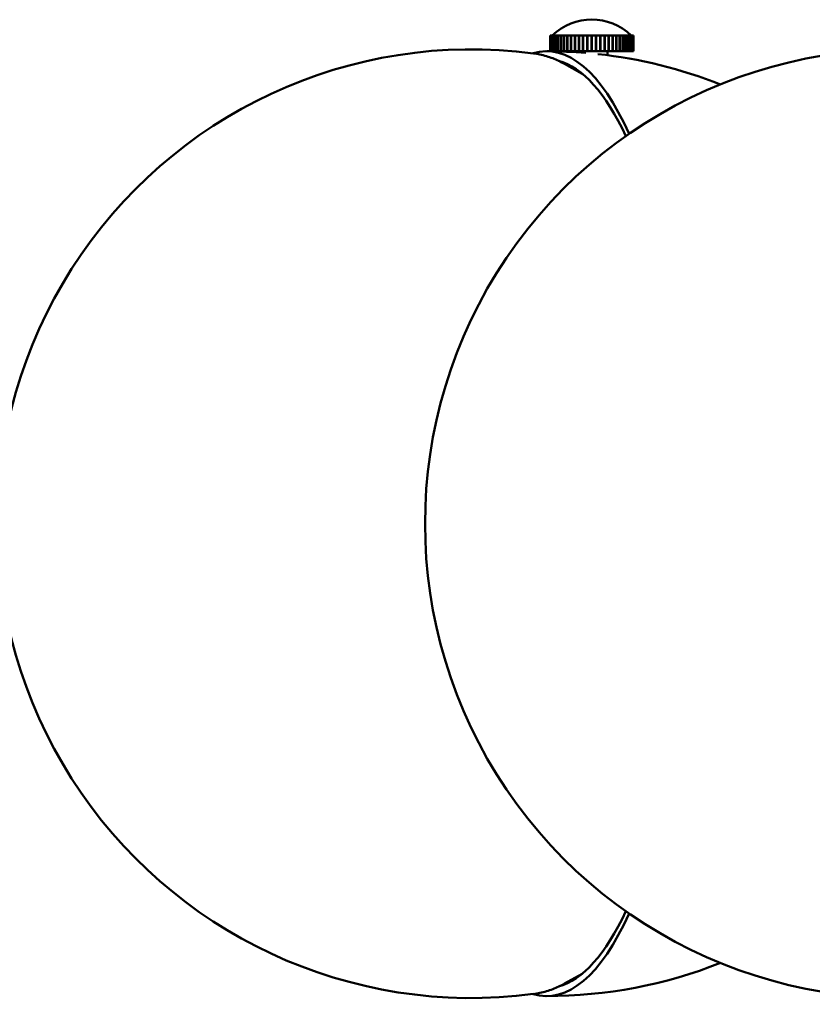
# Model space of a CAD drawing. Header units: millimetres. Extents: x 242 to 3406, y 441 to 2246.
# Tile 2 of 35: x 389 to 489, y 734 to 858. Entities that reach past the tile are written whole.
import ezdxf

# ---------------------------------------------------------------- set-up
doc = ezdxf.new("R2010")
doc.units = ezdxf.units.MM
doc.header["$LTSCALE"] = 12
doc.layers.add('Widoczne (ISO)', color=7, linetype='Continuous', lineweight=50)

msp = doc.modelspace()

# ---------------------------------------------------------------- linework, layer by layer
at = {"layer": 'Widoczne (ISO)'}
for p, q in [((455.77, 856.41), (455.77, 854.41)), ((455.79, 856.41), (455.77, 856.41)), ((455.8, 856.41), (455.79, 856.41)), ((455.79, 854.41), (455.79, 856.41)), ((455.8, 856.41), (455.8, 854.41)), ((455.88, 856.41), (455.8, 856.41)), ((455.89, 856.41), (455.88, 856.41)), ((455.88, 854.41), (455.88, 856.41)), ((455.89, 856.41), (455.89, 854.41)), ((456.02, 856.41), (455.89, 856.41)), ((456.03, 856.41), (456.02, 856.41)), ((456.02, 854.41), (456.02, 856.41)), ((456.03, 856.41), (456.03, 854.41)), ((456.21, 856.41), (456.03, 856.41)), ((456.23, 856.41), (456.21, 856.41)), ((456.21, 854.41), (456.21, 856.41)), ((456.23, 856.41), (456.23, 854.41)), ((456.46, 856.41), (456.23, 856.41)), ((456.48, 856.41), (456.46, 856.41)), ((456.46, 854.41), (456.46, 856.41)), ((456.48, 856.41), (456.48, 854.41)), ((456.75, 856.41), (456.48, 856.41)), ((456.78, 856.41), (456.75, 856.41)), ((456.75, 854.41), (456.75, 856.41)), ((456.78, 856.41), (456.78, 854.41)), ((457.1, 856.41), (456.78, 856.41)), ((457.13, 856.41), (457.1, 856.41)), ((457.1, 854.41), (457.1, 856.41)), ((457.13, 856.41), (457.13, 854.41)), ((457.48, 856.41), (457.13, 856.41)), ((457.52, 856.41), (457.48, 856.41)), ((457.48, 854.41), (457.48, 856.41)), ((457.52, 856.41), (457.52, 854.41)), ((457.91, 856.41), (457.52, 856.41)), ((457.95, 856.41), (457.91, 856.41)), ((457.91, 854.41), (457.91, 856.41)), ((457.95, 856.41), (457.95, 854.41)), ((458.37, 856.41), (457.95, 856.41)), ((458.41, 856.41), (458.37, 856.41)), ((458.37, 854.41), (458.37, 856.41)), ((458.41, 856.41), (458.41, 854.41)), ((458.86, 856.41), (458.41, 856.41)), ((458.9, 856.41), (458.86, 856.41)), ((458.86, 854.41), (458.86, 856.41)), ((458.9, 856.41), (458.9, 854.41)), ((459.37, 856.41), (458.9, 856.41)), ((459.42, 856.41), (459.37, 856.41)), ((459.37, 854.41), (459.37, 856.41)), ((459.42, 856.41), (459.42, 854.41)), ((459.9, 856.41), (459.42, 856.41)), ((459.95, 856.41), (459.9, 856.41)), ((459.9, 854.41), (459.9, 856.41)), ((459.95, 856.41), (459.95, 854.41)), ((460.44, 856.41), (459.95, 856.41)), ((460.48, 856.41), (460.44, 856.41)), ((460.44, 854.41), (460.44, 856.41)), ((460.48, 854.41), (460.48, 856.41)), ((460.48, 856.41), (460.49, 856.41)), ((460.49, 856.41), (460.49, 854.41)), ((460.99, 856.41), (460.49, 856.41)), ((461.01, 856.41), (460.99, 856.41)), ((460.99, 854.41), (460.99, 856.41)), ((461.01, 854.41), (461.01, 856.41)), ((461.01, 856.41), (461.03, 856.41)), ((461.03, 856.41), (461.03, 854.41)), ((461.03, 856.41), (461.04, 856.41)), ((461.04, 856.41), (461.04, 854.41)), ((461.54, 856.41), (461.04, 856.41)), ((461.54, 854.41), (461.54, 856.41)), ((461.54, 856.41), (461.55, 856.41)), ((461.55, 856.41), (461.55, 854.41)), ((461.55, 856.41), (461.59, 856.41)), ((461.59, 856.41), (461.59, 854.41)), ((462.09, 856.41), (461.59, 856.41)), ((462.09, 854.41), (462.09, 856.41)), ((462.09, 856.41), (462.14, 856.41)), ((462.14, 856.41), (462.14, 854.41)), ((462.62, 856.41), (462.14, 856.41)), ((462.62, 854.41), (462.62, 856.41)), ((462.62, 856.41), (462.67, 856.41)), ((462.67, 856.41), (462.67, 854.41)), ((463.13, 856.41), (462.67, 856.41)), ((463.13, 854.41), (463.13, 856.41)), ((463.13, 856.41), (463.18, 856.41)), ((463.18, 856.41), (463.18, 854.41)), ((463.62, 856.41), (463.18, 856.41)), ((463.62, 854.41), (463.62, 856.41)), ((463.62, 856.41), (463.67, 856.41)), ((463.67, 856.41), (463.67, 854.41)), ((464.09, 856.41), (463.67, 856.41)), ((464.09, 854.41), (464.09, 856.41)), ((464.09, 856.41), (464.13, 856.41)), ((464.13, 856.41), (464.13, 854.41)), ((464.52, 856.41), (464.13, 856.41)), ((464.52, 854.41), (464.52, 856.41)), ((464.52, 856.41), (464.55, 856.41)), ((464.55, 856.41), (464.55, 854.41)), ((464.91, 856.41), (464.55, 856.41)), ((464.91, 854.41), (464.91, 856.41)), ((464.91, 856.41), (464.94, 856.41)), ((464.94, 856.41), (464.94, 854.41)), ((465.26, 856.41), (464.94, 856.41)), ((465.26, 854.41), (465.26, 856.41)), ((465.26, 856.41), (465.29, 856.41)), ((465.29, 856.41), (465.29, 854.41)), ((465.56, 856.41), (465.29, 856.41)), ((465.56, 854.41), (465.56, 856.41)), ((465.56, 856.41), (465.59, 856.41)), ((465.59, 856.41), (465.59, 854.41)), ((465.81, 856.41), (465.59, 856.41)), ((465.81, 854.41), (465.81, 856.41)), ((465.81, 856.41), (465.83, 856.41)), ((465.83, 856.41), (465.83, 854.41)), ((466.01, 856.41), (465.83, 856.41)), ((466.01, 854.41), (466.01, 856.41)), ((466.01, 856.41), (466.03, 856.41)), ((466.03, 856.41), (466.03, 854.41)), ((466.16, 856.41), (466.03, 856.41)), ((466.16, 854.41), (466.16, 856.41)), ((466.16, 856.41), (466.17, 856.41)), ((466.17, 856.41), (466.17, 854.41)), ((466.25, 856.41), (466.17, 856.41)), ((466.25, 854.41), (466.25, 856.41)), ((466.25, 856.41), (466.25, 854.41)), ((466.25, 856.41), (466.25, 856.41)), ((466.28, 856.41), (466.25, 856.41)), ((466.28, 854.41), (466.28, 856.41)), ((466.28, 856.41), (466.28, 854.41)), ((466.28, 856.41), (466.28, 856.41)), ((455.77, 854.41), (455.79, 854.41)), ((455.8, 854.41), (455.79, 854.41)), ((455.8, 854.41), (455.88, 854.41)), ((455.89, 854.41), (455.88, 854.41)), ((455.89, 854.41), (456.02, 854.41)), ((456.03, 854.41), (456.02, 854.41)), ((456.03, 854.41), (456.21, 854.41)), ((456.23, 854.41), (456.21, 854.41)), ((456.23, 854.41), (456.46, 854.41)), ((456.48, 854.41), (456.46, 854.41)), ((456.48, 854.41), (456.75, 854.41)), ((456.78, 854.41), (456.75, 854.41)), ((456.78, 854.41), (457.1, 854.41)), ((457.13, 854.41), (457.1, 854.41)), ((457.13, 854.41), (457.48, 854.41)), ((457.52, 854.41), (457.48, 854.41)), ((457.52, 854.41), (457.91, 854.41)), ((457.95, 854.41), (457.91, 854.41)), ((457.95, 854.41), (458.37, 854.41)), ((458.41, 854.41), (458.37, 854.41)), ((458.41, 854.41), (458.86, 854.41)), ((458.9, 854.41), (458.86, 854.41)), ((458.9, 854.41), (459.37, 854.41)), ((459.02, 854.41), (459.02, 854.29)), ((459.42, 854.41), (459.37, 854.41)), ((459.42, 854.41), (459.9, 854.41)), ((459.95, 854.41), (459.9, 854.41)), ((459.95, 854.41), (460.44, 854.41)), ((460.48, 854.41), (460.44, 854.41)), ((460.48, 854.41), (460.49, 854.41)), ((460.49, 854.41), (460.99, 854.41)), ((461.01, 854.41), (460.99, 854.41)), ((461.01, 854.41), (461.03, 854.41)), ((461.03, 854.41), (461.04, 854.41)), ((461.04, 854.41), (461.54, 854.41)), ((461.54, 854.41), (461.55, 854.41)), ((461.55, 854.41), (461.59, 854.41)), ((461.59, 854.41), (462.09, 854.41)), ((462.09, 854.41), (462.14, 854.41)), ((462.14, 854.41), (462.62, 854.41)), ((462.62, 854.41), (462.67, 854.41)), ((462.67, 854.41), (463.13, 854.41)), ((463.02, 854.41), (463.02, 853.91)), ((463.13, 854.41), (463.18, 854.41)), ((463.18, 854.41), (463.62, 854.41)), ((463.62, 854.41), (463.67, 854.41)), ((463.67, 854.41), (464.09, 854.41)), ((464.09, 854.41), (464.13, 854.41)), ((464.13, 854.41), (464.52, 854.41)), ((464.52, 854.41), (464.55, 854.41)), ((464.55, 854.41), (464.91, 854.41)), ((464.91, 854.41), (464.94, 854.41)), ((464.94, 854.41), (465.26, 854.41)), ((465.26, 854.41), (465.29, 854.41)), ((465.29, 854.41), (465.56, 854.41)), ((465.56, 854.41), (465.59, 854.41)), ((465.59, 854.41), (465.81, 854.41)), ((465.81, 854.41), (465.83, 854.41)), ((465.83, 854.41), (466.01, 854.41)), ((466.01, 854.41), (466.03, 854.41)), ((466.03, 854.41), (466.16, 854.41)), ((466.16, 854.41), (466.17, 854.41)), ((466.17, 854.41), (466.25, 854.41)), ((466.25, 854.41), (466.28, 854.41)), ((466.25, 854.41), (466.25, 854.41)), ((466.28, 854.41), (466.28, 854.41)), ((459.82, 851.57), (457.57, 852.82)), ((459.02, 852.17), (459.02, 852.01)), ((459.82, 737.74), (457.57, 736.49))]:
    msp.add_line(p, q, dxfattribs=at)
for centre, radius, start, end in [((461.02, 851.16), 7.25, 46.3972, 133.6028), ((445.81, 794.66), 60, 82.5072, 277.4928), ((499.92, 794.66), 60, 77.8194, 282.1806), ((455.32, 794.66), 59.75, 85.2416, 90), ((455.32, 794.66), 59.75, 68.4299, 83.7969), ((455.32, 794.66), 59.75, 270, 291.5701)]:
    msp.add_arc(centre, radius, start, end, dxfattribs=at)
for major_axis, start_param, end_param in [((0, 59.75), 5.683179, 6.376238), ((0, 58.75), 5.699416, 6.201144), ((0, -59.75), 6.190132, 6.883192), ((0, -58.75), 0.082042, 0.58377)]:
    msp.add_ellipse((455.32, 794.66), major_axis=major_axis, ratio=0.309017, start_param=start_param, end_param=end_param, dxfattribs=at)
for points, knots in [([(453.63, 854.14), (453.91, 854.11), (454.19, 854.06), (454.74, 853.94), (455.02, 853.87), (455.55, 853.71), (455.82, 853.62), (456.34, 853.42), (456.59, 853.31), (457.09, 853.07), (457.33, 852.95), (457.57, 852.82)], [4.75301, 4.75301, 4.75301, 4.75301, 4.7788694, 4.7788694, 4.8047288, 4.8047288, 4.8305882, 4.8305882, 4.8564475, 4.8564475, 4.8823069, 4.8823069, 4.8823069, 4.8823069]), ([(457.57, 736.49), (457.33, 736.36), (457.09, 736.24), (456.59, 736), (456.34, 735.89), (455.82, 735.69), (455.55, 735.6), (455.02, 735.44), (454.74, 735.37), (454.19, 735.25), (453.91, 735.2), (453.63, 735.17)], [1.4008784, 1.4008784, 1.4008784, 1.4008784, 1.4267378, 1.4267378, 1.4525972, 1.4525972, 1.4784565, 1.4784565, 1.5043159, 1.5043159, 1.5301753, 1.5301753, 1.5301753, 1.5301753])]:
    msp.add_open_spline(points, degree=3, knots=knots, dxfattribs=at)

doc.saveas('drawing.dxf')
